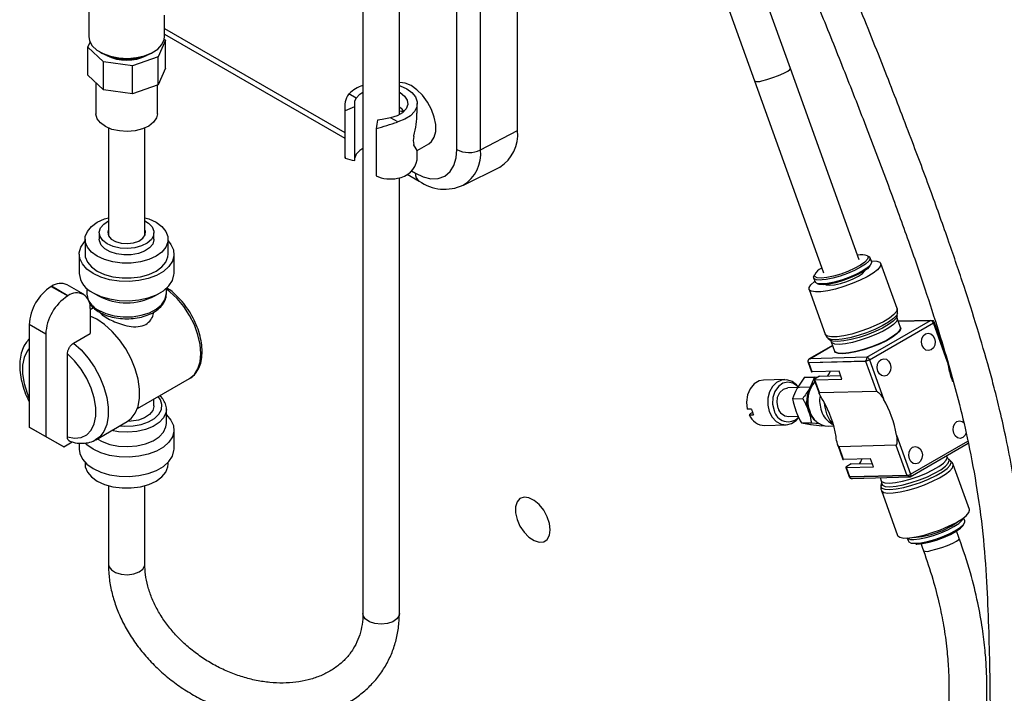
# Model space of a CAD drawing. Header units: inches. Extents: x 0.6 to 33.8, y 0 to 21.7.
# Tile 116 of 169: x 28.1 to 29.8, y 10.2 to 11.3. Entities that reach past the tile are written whole.
import ezdxf

# ---------------------------------------------------------------- set-up
doc = ezdxf.new("R2010")
doc.units = ezdxf.units.IN
doc.header["$MEASUREMENT"] = 0

msp = doc.modelspace()

# ---------------------------------------------------------------- linework, layer by layer
at = {"color": 7, "linetype": 'Continuous'}
for p, q in [((28.6957, 12.003), (28.6957, 10.3065)), ((28.9608, 11.1355), (28.9608, 11.9311)), ((28.8567, 11.1031), (28.8567, 11.8988)), ((28.8974, 11.1025), (28.8974, 11.8981)), ((28.7582, 11.1628), (28.7582, 11.8182)), ((29.4287, 11.242), (29.3522, 11.4548)), ((29.2908, 11.4336), (29.3672, 11.2208)), ((28.2256, 11.371), (28.2256, 11.297)), ((28.3555, 11.297), (28.3555, 11.3334)), ((28.3555, 11.3109), (28.6649, 11.1323)), ((28.3555, 11.3009), (28.6649, 11.1223)), ((28.2242, 11.279), (28.2278, 11.2874)), ((28.2509, 11.2537), (28.2242, 11.279)), ((28.2242, 11.2308), (28.2242, 11.279)), ((28.3569, 11.2909), (28.3447, 11.2621)), ((28.3551, 11.2926), (28.3569, 11.2909)), ((28.3569, 11.2427), (28.3569, 11.2909)), ((28.2446, 11.2705), (28.2481, 11.2685)), ((28.3447, 11.2621), (28.3008, 11.2467)), ((28.333, 11.2685), (28.3365, 11.2705)), ((28.3447, 11.2138), (28.3447, 11.2621)), ((28.3008, 11.2467), (28.2509, 11.2537)), ((28.2509, 11.2055), (28.2509, 11.2537)), ((28.3008, 11.1984), (28.3008, 11.2467)), ((28.2509, 11.2055), (28.2242, 11.2308)), ((28.3569, 11.2427), (28.3447, 11.2138)), ((29.5467, 10.9135), (29.4287, 11.242)), ((28.2379, 11.2178), (28.2379, 11.1644)), ((28.3447, 11.2138), (28.3008, 11.1984)), ((28.3432, 11.1644), (28.3432, 11.2133)), ((28.3008, 11.1984), (28.2509, 11.2055)), ((28.6841, 11.1914), (28.6718, 11.1985)), ((28.7889, 11.1657), (28.7889, 11.1821)), ((28.6649, 11.1769), (28.6649, 11.0908)), ((28.6655, 11.0884), (28.6655, 11.1694)), ((28.6816, 11.0844), (28.6816, 11.176)), ((28.7553, 11.1503), (28.743, 11.1573)), ((28.2593, 11.1399), (28.2593, 10.9551)), ((28.3218, 10.9551), (28.3218, 11.1399)), ((28.7183, 11.1389), (28.7183, 11.0579)), ((28.8974, 11.1025), (28.9608, 11.1355)), ((28.7829, 11.1253), (28.7829, 11.1265)), ((28.7829, 11.1104), (28.7829, 11.1116)), ((28.7829, 11.1106), (28.7832, 11.1108)), ((28.7886, 11.1013), (28.8086, 11.1129)), ((28.6841, 11.0949), (28.6816, 11.0889)), ((28.6953, 11.1047), (28.6957, 11.1045)), ((28.7889, 11.0856), (28.7889, 11.1017)), ((28.7715, 11.0607), (28.7922, 11.0488)), ((28.7791, 11.0663), (28.7861, 11.0623)), ((28.8681, 11.0419), (28.9305, 11.0728)), ((28.7582, 10.3065), (28.7582, 11.0547)), ((28.2437, 10.9603), (28.2437, 10.949)), ((28.3374, 10.949), (28.3374, 10.9603)), ((28.2193, 10.949), (28.2193, 10.9235)), ((28.3618, 10.9235), (28.3618, 10.949)), ((28.2093, 10.9235), (28.2093, 10.8903)), ((28.3718, 10.8903), (28.3718, 10.9235)), ((29.5678, 10.9107), (29.5654, 10.9174)), ((29.5658, 10.9042), (29.5673, 10.9072)), ((29.6117, 10.8302), (29.5839, 10.9074)), ((29.4686, 10.8827), (29.471, 10.876)), ((29.4736, 10.8735), (29.4768, 10.8722)), ((29.4835, 10.8792), (29.4806, 10.8791)), ((28.1614, 10.8682), (28.1616, 10.8683)), ((28.1614, 10.8682), (28.1897, 10.8518)), ((28.1899, 10.8519), (28.1616, 10.8683)), ((28.2167, 10.8546), (28.1884, 10.8709)), ((28.2224, 10.8648), (28.2224, 10.8551)), ((28.2331, 10.8572), (28.2424, 10.8518)), ((28.3387, 10.8518), (28.348, 10.8572)), ((28.3587, 10.8551), (28.3587, 10.8648)), ((29.4607, 10.8631), (29.4885, 10.7859)), ((28.1899, 10.8519), (28.1897, 10.8518)), ((28.2338, 10.8316), (28.2278, 10.8281)), ((28.2278, 10.83), (28.2278, 10.7872)), ((28.2393, 10.8118), (28.2278, 10.8173)), ((29.5596, 10.7467), (29.6691, 10.8099)), ((29.6116, 10.8176), (29.6123, 10.8221)), ((29.6176, 10.7977), (29.6119, 10.8136)), ((29.6697, 10.8099), (29.6138, 10.8084)), ((29.6138, 10.8084), (29.6691, 10.8099)), ((29.695, 10.7527), (29.6754, 10.8071)), ((28.1518, 10.7862), (28.1235, 10.8025)), ((28.1235, 10.8025), (28.1235, 10.6268)), ((29.5642, 10.7422), (29.6739, 10.8055)), ((29.6981, 10.7381), (29.6739, 10.8055)), ((28.1518, 10.7862), (28.1518, 10.6105)), ((28.1995, 10.7709), (28.2278, 10.7872)), ((29.4931, 10.7793), (29.4966, 10.7762)), ((29.4989, 10.773), (29.5046, 10.7571)), ((29.5011, 10.7668), (29.4612, 10.7437)), ((29.4622, 10.744), (29.5012, 10.7665)), ((28.1889, 10.61), (28.1889, 10.7522)), ((29.4601, 10.7378), (29.5575, 10.7405)), ((29.4602, 10.7374), (29.5576, 10.7401)), ((29.4612, 10.7437), (29.4615, 10.7439)), ((29.5596, 10.7467), (29.4622, 10.744)), ((29.5576, 10.7401), (29.5762, 10.6884)), ((29.5642, 10.7422), (29.5883, 10.6749)), ((29.459, 10.7378), (29.4648, 10.7217)), ((29.4659, 10.7214), (29.4602, 10.7374)), ((29.5122, 10.7226), (29.4659, 10.7214)), ((29.5171, 10.709), (29.5122, 10.7226)), ((28.3091, 10.6586), (28.3984, 10.7101)), ((29.419, 10.7081), (29.3826, 10.7072)), ((29.453, 10.7121), (29.4406, 10.6936)), ((29.453, 10.7121), (29.4702, 10.7125)), ((29.4702, 10.7125), (29.4622, 10.6942)), ((29.4697, 10.708), (29.4786, 10.6834)), ((29.4753, 10.712), (29.4702, 10.7125)), ((29.4709, 10.7077), (29.5171, 10.709)), ((29.4787, 10.6858), (29.4709, 10.7077)), ((29.4789, 10.714), (29.4713, 10.7096)), ((29.4789, 10.714), (29.5149, 10.715)), ((29.4651, 10.6951), (29.4243, 10.694)), ((29.4427, 10.6948), (29.441, 10.6969)), ((29.4674, 10.7005), (29.4651, 10.6972)), ((29.4787, 10.6858), (29.5762, 10.6884)), ((28.3374, 10.6632), (28.3374, 10.6749)), ((29.4326, 10.6753), (29.4498, 10.6757)), ((28.3587, 10.6326), (28.3587, 10.6571)), ((29.362, 10.6577), (29.3546, 10.6575)), ((29.3582, 10.6476), (29.3656, 10.6478)), ((29.3638, 10.6519), (29.36, 10.6497)), ((29.4256, 10.6448), (29.4419, 10.6453)), ((29.4666, 10.6438), (29.469, 10.6407)), ((28.1235, 10.6268), (28.1518, 10.6105)), ((28.1544, 10.609), (28.1235, 10.6268)), ((28.2375, 10.605), (28.2915, 10.6361)), ((28.3718, 10.5887), (28.3718, 10.6219)), ((29.3847, 10.6294), (29.4211, 10.6304)), ((29.4476, 10.6338), (29.4647, 10.6342)), ((29.4476, 10.6338), (29.463, 10.6314)), ((29.4647, 10.6342), (29.4791, 10.6326)), ((29.4829, 10.6291), (29.4861, 10.6292)), ((29.4934, 10.6284), (29.5029, 10.6286)), ((28.1518, 10.6105), (28.1827, 10.5926)), ((28.1827, 10.5926), (28.1544, 10.609)), ((29.6105, 10.6131), (29.6347, 10.5458)), ((28.1827, 10.5926), (28.1974, 10.6012)), ((28.2093, 10.5993), (28.2093, 10.5887)), ((29.51, 10.5959), (29.5189, 10.5711)), ((29.6096, 10.5954), (29.5122, 10.5927)), ((29.52, 10.5708), (29.5122, 10.5927)), ((29.6096, 10.5954), (29.6282, 10.5437)), ((29.6341, 10.5415), (29.7338, 10.599)), ((29.6347, 10.5458), (29.7331, 10.6026)), ((29.5663, 10.572), (29.52, 10.5708)), ((29.5712, 10.5584), (29.5663, 10.572)), ((29.6975, 10.5753), (29.6967, 10.5776)), ((29.7032, 10.569), (29.6998, 10.572)), ((28.2193, 10.5662), (28.2193, 10.5632)), ((28.3618, 10.5632), (28.3618, 10.5662)), ((29.5238, 10.5574), (29.5296, 10.5414)), ((29.525, 10.5571), (29.5712, 10.5584)), ((29.5307, 10.5411), (29.525, 10.5571)), ((29.533, 10.5634), (29.5254, 10.559)), ((29.533, 10.5634), (29.569, 10.5644)), ((29.7356, 10.4851), (29.7079, 10.5623)), ((29.6282, 10.5437), (29.5307, 10.5411)), ((29.6283, 10.5433), (29.5309, 10.5407)), ((29.5354, 10.5386), (29.6337, 10.5413)), ((29.5826, 10.5399), (29.5845, 10.5347)), ((28.2593, 10.5263), (28.2593, 10.3913)), ((28.3218, 10.3913), (28.3218, 10.5263)), ((29.5848, 10.5307), (29.5841, 10.5262)), ((29.5847, 10.5181), (29.6124, 10.4409)), ((29.7278, 10.4656), (29.7258, 10.4711)), ((29.629, 10.4363), (29.631, 10.4308)), ((29.7184, 10.4356), (29.7132, 10.4501)), ((29.6417, 10.4272), (29.643, 10.4272)), ((29.6438, 10.4258), (29.6449, 10.4257)), ((29.652, 10.4284), (29.657, 10.4144))]:
    msp.add_line(p, q, dxfattribs=at)
at = {"color": 7, "linetype": 'Continuous', "flags": 128}
for points in [[(28.2256, 11.297), (28.2269, 11.2894), (28.2317, 11.2812), (28.2396, 11.2737), (28.2503, 11.2676), (28.2631, 11.263), (28.2774, 11.2603), (28.2924, 11.2595), (28.3074, 11.2608), (28.3214, 11.264), (28.3337, 11.269), (28.3438, 11.2755), (28.3509, 11.2832), (28.3548, 11.2916), (28.3555, 11.297)], [(29.3796, 11.2211), (29.3886, 11.2233), (29.3986, 11.2264), (29.4085, 11.2301), (29.4174, 11.2339), (29.4241, 11.2374), (29.4279, 11.2403), (29.4287, 11.242)], [(28.8086, 11.1129), (28.8133, 11.1166), (28.8181, 11.1242), (28.8206, 11.1342), (28.8206, 11.146), (28.8181, 11.1588), (28.8133, 11.172), (28.8065, 11.1846), (28.798, 11.1961), (28.7884, 11.2056), (28.7783, 11.2127), (28.7682, 11.2168), (28.7588, 11.2179), (28.7582, 11.2178)], [(28.7582, 11.213), (28.7593, 11.2126), (28.7708, 11.2074)], [(29.3672, 11.2208), (29.482, 10.9014), (29.4856, 10.8914)], [(28.6841, 11.1914), (28.6903, 11.1979), (28.6957, 11.2014)], [(28.7582, 11.2014), (28.7593, 11.2008), (28.7671, 11.1948), (28.7716, 11.1877), (28.7726, 11.1802), (28.7698, 11.1729), (28.7636, 11.1663), (28.7544, 11.161), (28.743, 11.1573)], [(28.7708, 11.2074), (28.7798, 11.2008), (28.7859, 11.1932), (28.7887, 11.1849), (28.7882, 11.1766), (28.7843, 11.1685), (28.7772, 11.1611), (28.7673, 11.1549), (28.7553, 11.1503)], [(28.6816, 11.176), (28.6818, 11.1862), (28.6841, 11.1914)], [(28.3432, 11.1644), (28.3417, 11.1572), (28.3367, 11.1498), (28.3286, 11.1434), (28.3179, 11.1384), (28.3053, 11.1352), (28.2917, 11.134), (28.2781, 11.1349), (28.2653, 11.1377), (28.2542, 11.1424), (28.2456, 11.1486), (28.24, 11.1559), (28.2379, 11.1637), (28.2379, 11.1644)], [(28.7652, 11.1674), (28.7614, 11.1687), (28.7582, 11.1681)], [(28.743, 11.1573), (28.7289, 11.1546), (28.7206, 11.1535)], [(28.7888, 11.1017), (28.7889, 11.1016), (28.7851, 11.1069), (28.7832, 11.1108)], [(28.6953, 11.1047), (28.6903, 11.1015), (28.6841, 11.0949)], [(28.7861, 11.0623), (28.7989, 11.0562), (28.8121, 11.053), (28.8247, 11.0533), (28.836, 11.0574), (28.8452, 11.0651), (28.8518, 11.0759), (28.8556, 11.0889), (28.8567, 11.1031)], [(28.6653, 11.0907), (28.665, 11.0896), (28.6655, 11.0884)], [(28.2402, 10.9199), (28.2302, 10.9271), (28.2233, 10.9354), (28.2197, 10.9444), (28.2197, 10.9536), (28.2233, 10.9626), (28.2302, 10.9709), (28.2402, 10.9781), (28.2526, 10.9839), (28.2593, 10.986)], [(28.3218, 10.986), (28.3285, 10.9839), (28.3409, 10.9781), (28.3509, 10.9709), (28.3578, 10.9626), (28.3613, 10.9536), (28.3613, 10.9444), (28.3578, 10.9354), (28.3509, 10.9271), (28.3409, 10.9199), (28.3285, 10.9142), (28.3141, 10.9102), (28.2985, 10.9082), (28.2826, 10.9082), (28.267, 10.9102), (28.2526, 10.9142), (28.2402, 10.9199), (28.2402, 10.9199)], [(28.2574, 10.9411), (28.2497, 10.947), (28.245, 10.9539), (28.2437, 10.9612), (28.2459, 10.9684), (28.2513, 10.9751), (28.2593, 10.9804)], [(28.3218, 10.9804), (28.3279, 10.9766), (28.3342, 10.9702), (28.3372, 10.963), (28.3367, 10.9557), (28.3329, 10.9486), (28.3259, 10.9425), (28.3163, 10.9376), (28.3047, 10.9345), (28.2921, 10.9332), (28.2794, 10.934), (28.2676, 10.9367), (28.2574, 10.9411), (28.2574, 10.9411)], [(28.2593, 10.9654), (28.2581, 10.961), (28.2594, 10.9549), (28.2641, 10.9494), (28.2717, 10.945), (28.2813, 10.9423), (28.2919, 10.9415), (28.3024, 10.9428), (28.3115, 10.9459), (28.3185, 10.9507), (28.3224, 10.9564), (28.3228, 10.9626), (28.3218, 10.9654)], [(28.2331, 10.8903), (28.2224, 10.898), (28.2147, 10.9067), (28.2103, 10.9162), (28.2094, 10.926), (28.2121, 10.9357), (28.2182, 10.9448), (28.2193, 10.9461)], [(28.3618, 10.9461), (28.3664, 10.9403), (28.3708, 10.9309), (28.3717, 10.9211), (28.369, 10.9114), (28.3629, 10.9022), (28.3537, 10.894), (28.3417, 10.8871), (28.3274, 10.8817), (28.3116, 10.8782), (28.2948, 10.8767), (28.2778, 10.8772), (28.2614, 10.8797), (28.2463, 10.8842), (28.2331, 10.8903)], [(28.3374, 10.949), (28.3374, 10.9481), (28.3352, 10.9408), (28.3297, 10.9342), (28.3214, 10.9286), (28.3107, 10.9246), (28.2985, 10.9224), (28.2858, 10.9221), (28.2733, 10.9239), (28.2622, 10.9275), (28.2532, 10.9327), (28.2469, 10.9391), (28.2439, 10.9463), (28.2437, 10.949)], [(28.2193, 10.9235), (28.2197, 10.9189), (28.2233, 10.9099), (28.2302, 10.9016), (28.2402, 10.8944), (28.2526, 10.8887), (28.267, 10.8847), (28.2826, 10.8826), (28.2985, 10.8826), (28.3141, 10.8847), (28.3285, 10.8887), (28.3409, 10.8944), (28.3509, 10.9016), (28.3578, 10.9099), (28.3613, 10.9189), (28.3618, 10.9235)], [(29.5674, 10.9119), (29.5686, 10.912), (29.5768, 10.9115), (29.5821, 10.9096), (29.5841, 10.9064), (29.5829, 10.9021), (29.5783, 10.8968), (29.5708, 10.891), (29.5606, 10.8848), (29.5483, 10.8786), (29.5347, 10.8729), (29.5204, 10.8677), (29.5062, 10.8635), (29.4929, 10.8605), (29.4811, 10.8588), (29.4716, 10.8586), (29.4648, 10.8598), (29.4611, 10.8623), (29.4607, 10.8661), (29.4637, 10.8709), (29.4698, 10.8765), (29.4706, 10.8771)], [(29.5623, 10.9182), (29.5611, 10.9146), (29.5566, 10.9099), (29.5491, 10.9046), (29.5391, 10.8992), (29.5275, 10.894), (29.515, 10.8894), (29.5026, 10.8858), (29.4912, 10.8834), (29.4816, 10.8825)], [(29.5678, 10.9107), (29.5679, 10.9088), (29.5655, 10.9046), (29.56, 10.8996), (29.5516, 10.8942), (29.5411, 10.8888), (29.5291, 10.8836), (29.5165, 10.8791), (29.504, 10.8756), (29.4926, 10.8733), (29.4831, 10.8723)], [(29.561, 10.9204), (29.5646, 10.9187), (29.5655, 10.9155), (29.5631, 10.9113), (29.5575, 10.9063), (29.5492, 10.9009), (29.5387, 10.8955), (29.5267, 10.8903), (29.5141, 10.8858), (29.5016, 10.8823), (29.4902, 10.88), (29.4835, 10.8792)], [(29.5611, 10.9204), (29.5623, 10.9184), (29.5623, 10.9182)], [(28.2331, 10.8572), (28.2463, 10.851), (28.2614, 10.8466), (28.2778, 10.844), (28.2948, 10.8435), (28.3116, 10.845), (28.3274, 10.8486), (28.3417, 10.8539), (28.3537, 10.8608), (28.3629, 10.869), (28.369, 10.8782), (28.3717, 10.8879), (28.3718, 10.8903)], [(29.5658, 10.9042), (29.5652, 10.9032), (29.5607, 10.8985), (29.5532, 10.8932), (29.5432, 10.8878), (29.5315, 10.8826), (29.5191, 10.878), (29.5067, 10.8744), (29.4953, 10.872), (29.4857, 10.8711)], [(29.4887, 10.8712), (29.4902, 10.8706), (29.4961, 10.8701), (29.5045, 10.871), (29.5148, 10.8733), (29.5257, 10.8768), (29.5364, 10.8812), (29.5456, 10.8859), (29.5526, 10.8905), (29.5566, 10.8947), (29.5572, 10.8958)], [(29.4806, 10.8791), (29.4735, 10.8796), (29.4694, 10.8814), (29.4685, 10.8846), (29.4701, 10.8878)], [(29.4816, 10.8825), (29.4746, 10.883), (29.4707, 10.8849), (29.4701, 10.8877)], [(29.4831, 10.8723), (29.476, 10.8728), (29.4718, 10.8747), (29.471, 10.876)], [(28.3984, 10.7101), (28.3984, 10.7101), (28.4067, 10.717), (28.4128, 10.7267), (28.4165, 10.7389), (28.4178, 10.7531), (28.4165, 10.7687), (28.4128, 10.7853), (28.4067, 10.802), (28.3984, 10.8184), (28.3884, 10.8337), (28.3769, 10.8474), (28.3645, 10.8589), (28.3587, 10.8633)], [(29.4857, 10.8711), (29.4787, 10.8716), (29.4768, 10.8722)], [(28.2224, 10.8551), (28.2227, 10.8517), (28.2238, 10.8474)], [(28.2424, 10.8273), (28.2548, 10.8217), (28.2691, 10.8178), (28.2846, 10.816), (28.3004, 10.8162), (28.3157, 10.8186), (28.3296, 10.8229), (28.3414, 10.829), (28.3505, 10.8365), (28.3563, 10.845), (28.3586, 10.854), (28.3587, 10.8551)], [(29.6117, 10.8302), (29.6119, 10.8293), (29.6106, 10.8249), (29.606, 10.8197), (29.5985, 10.8138), (29.5883, 10.8076), (29.5761, 10.8015), (29.5624, 10.7957), (29.5481, 10.7906), (29.5339, 10.7864), (29.5206, 10.7833), (29.5089, 10.7817), (29.4993, 10.7814), (29.4925, 10.7826), (29.4889, 10.7851), (29.4885, 10.7859)], [(28.2915, 10.6361), (28.2982, 10.6412), (28.3053, 10.6504), (28.3103, 10.6622), (28.3128, 10.6762), (28.3128, 10.692), (28.3103, 10.7089), (28.3053, 10.7264), (28.2982, 10.7439), (28.289, 10.7608), (28.2781, 10.7766), (28.2659, 10.7906), (28.2528, 10.8025), (28.2393, 10.8118)], [(29.6122, 10.8218), (29.6106, 10.8183), (29.6054, 10.8129), (29.5972, 10.8068), (29.5863, 10.8005), (29.5734, 10.7944), (29.5593, 10.7887), (29.5448, 10.7838), (29.5306, 10.78), (29.5178, 10.7776), (29.5069, 10.7765), (29.4986, 10.777), (29.4935, 10.779), (29.4934, 10.779)], [(29.6116, 10.8176), (29.61, 10.8139), (29.605, 10.8086), (29.597, 10.8028), (29.5865, 10.7967), (29.5741, 10.7908), (29.5604, 10.7853), (29.5464, 10.7806), (29.5328, 10.7769), (29.5203, 10.7745), (29.5098, 10.7736), (29.5018, 10.774), (29.4969, 10.776), (29.4966, 10.7762)], [(29.6119, 10.8135), (29.6121, 10.8123), (29.6105, 10.808), (29.6056, 10.8029), (29.5978, 10.7972), (29.5876, 10.7913), (29.5755, 10.7855), (29.5622, 10.7802), (29.5485, 10.7756), (29.5353, 10.772), (29.5232, 10.7697), (29.5129, 10.7687), (29.5052, 10.7692), (29.5003, 10.7711), (29.4989, 10.7729)], [(29.6176, 10.7977), (29.6178, 10.7965), (29.6161, 10.7922), (29.6113, 10.7871), (29.6035, 10.7814), (29.5933, 10.7755), (29.5812, 10.7697), (29.5679, 10.7644), (29.5542, 10.7598), (29.541, 10.7562), (29.5288, 10.7539), (29.5186, 10.7529), (29.5108, 10.7534), (29.506, 10.7553), (29.5046, 10.7571)], [(29.6178, 10.7971), (29.618, 10.7958), (29.6164, 10.7916), (29.6115, 10.7865), (29.6037, 10.7808), (29.5935, 10.7749), (29.5814, 10.7691), (29.5681, 10.7637), (29.5545, 10.7591), (29.5412, 10.7556), (29.5291, 10.7533), (29.5188, 10.7523), (29.5111, 10.7528), (29.5062, 10.7546), (29.5048, 10.7565)], [(29.6702, 10.7592), (29.6657, 10.7579), (29.6612, 10.7589), (29.6573, 10.762), (29.6546, 10.7668), (29.6536, 10.7725), (29.6543, 10.7782), (29.6566, 10.7832), (29.6603, 10.7866), (29.6648, 10.7879), (29.6693, 10.7869), (29.6732, 10.7838), (29.6759, 10.779), (29.6769, 10.7733), (29.6762, 10.7675), (29.6739, 10.7626), (29.6702, 10.7592)], [(28.1235, 10.7616), (28.1198, 10.7571), (28.1146, 10.7463), (28.1119, 10.7331), (28.1119, 10.718), (28.1146, 10.7017), (28.1198, 10.6849), (28.1235, 10.6762)], [(28.1995, 10.7709), (28.2125, 10.759), (28.2246, 10.745), (28.2353, 10.7293), (28.2444, 10.7124), (28.2515, 10.695), (28.2564, 10.6776), (28.2589, 10.6608), (28.2589, 10.6452), (28.2564, 10.6312), (28.2515, 10.6194), (28.2444, 10.6102), (28.2374, 10.6049)], [(28.1889, 10.61), (28.2013, 10.6077), (28.2125, 10.609), (28.2221, 10.6136), (28.2297, 10.6215), (28.2349, 10.6322), (28.2376, 10.6455), (28.2376, 10.6605), (28.2349, 10.6768), (28.2297, 10.6937), (28.2221, 10.7103), (28.2125, 10.7261), (28.2013, 10.7402), (28.1889, 10.7522)], [(29.5942, 10.7153), (29.5897, 10.714), (29.5852, 10.715), (29.5813, 10.7181), (29.5786, 10.7229), (29.5776, 10.7286), (29.5783, 10.7344), (29.5806, 10.7393), (29.5843, 10.7427), (29.5887, 10.744), (29.5933, 10.743), (29.5972, 10.7399), (29.5998, 10.7351), (29.6009, 10.7294), (29.6002, 10.7237), (29.5978, 10.7187), (29.5942, 10.7153)], [(29.493, 10.7144), (29.4955, 10.7179), (29.497, 10.7222)], [(29.3826, 10.7072), (29.3754, 10.7058), (29.3667, 10.7008), (29.3597, 10.6925), (29.3551, 10.6818), (29.3533, 10.6697), (29.3546, 10.6575)], [(29.441, 10.6969), (29.4392, 10.699), (29.4315, 10.7051), (29.4227, 10.708), (29.4137, 10.7074), (29.4052, 10.7035), (29.3981, 10.6965), (29.3929, 10.6871), (29.3901, 10.6762), (29.39, 10.6646), (29.3925, 10.6534)], [(29.4713, 10.7096), (29.4706, 10.7092), (29.4702, 10.7089), (29.4698, 10.7085), (29.4697, 10.7082), (29.4697, 10.708), (29.4699, 10.7078), (29.4703, 10.7077), (29.4709, 10.7077)], [(29.4429, 10.6945), (29.4409, 10.6967), (29.4331, 10.702), (29.4244, 10.7037), (29.4157, 10.7018), (29.4081, 10.6964), (29.4022, 10.688), (29.3989, 10.6776), (29.3983, 10.6663), (29.4007, 10.6554)], [(29.4075, 10.6594), (29.4058, 10.6687), (29.4069, 10.6782), (29.4108, 10.6863), (29.4169, 10.6919), (29.4241, 10.694), (29.4243, 10.694)], [(28.2789, 10.6289), (28.2869, 10.6283), (28.3015, 10.6288), (28.3154, 10.6313), (28.3279, 10.6357), (28.3383, 10.6417), (28.3458, 10.6489), (28.3502, 10.6569), (28.3511, 10.6654), (28.3484, 10.6737), (28.3446, 10.6791)], [(28.3587, 10.6569), (28.358, 10.6514), (28.3539, 10.6426), (28.3463, 10.6346), (28.3358, 10.6277), (28.3229, 10.6225), (28.3082, 10.6191), (28.2925, 10.6178), (28.2768, 10.6186), (28.2648, 10.6207)], [(28.3374, 10.6632), (28.3374, 10.6623), (28.3352, 10.6551), (28.3297, 10.6484), (28.3214, 10.6428), (28.3107, 10.6388), (28.2985, 10.6366), (28.2916, 10.6362)], [(29.4865, 10.669), (29.4871, 10.663), (29.4904, 10.6497)], [(28.3587, 10.6475), (28.3587, 10.6475), (28.3664, 10.6387), (28.3708, 10.6292), (28.3717, 10.6195), (28.369, 10.6098), (28.3629, 10.6006), (28.3537, 10.5924), (28.3417, 10.5855), (28.3274, 10.5801), (28.3116, 10.5766), (28.2948, 10.5751), (28.2778, 10.5756), (28.2614, 10.5781), (28.2463, 10.5826), (28.2331, 10.5887), (28.2224, 10.5964), (28.2195, 10.5991)], [(29.3925, 10.6534), (29.3975, 10.6437), (29.4045, 10.6362), (29.4128, 10.6316), (29.4218, 10.6305), (29.4307, 10.6327), (29.4386, 10.6382), (29.4425, 10.6428)], [(29.4904, 10.6497), (29.4961, 10.6379), (29.5027, 10.6295)], [(29.7243, 10.6086), (29.7198, 10.6073), (29.7153, 10.6083), (29.7114, 10.6114), (29.7088, 10.6162), (29.7077, 10.6219), (29.7084, 10.6276), (29.7108, 10.6326), (29.7144, 10.636), (29.7189, 10.6373), (29.7234, 10.6363), (29.7259, 10.6346)], [(28.2399, 10.6063), (28.2483, 10.6018), (28.2618, 10.597), (28.2768, 10.5941), (28.2925, 10.5933), (28.3082, 10.5946), (28.3229, 10.598), (28.3358, 10.6032), (28.3463, 10.6101), (28.3539, 10.6181), (28.358, 10.6269), (28.3587, 10.6326)], [(29.7302, 10.6164), (29.728, 10.612), (29.7243, 10.6086)], [(28.2093, 10.5887), (28.2103, 10.5814), (28.2147, 10.5719), (28.2224, 10.5632), (28.2331, 10.5556), (28.2463, 10.5494), (28.2614, 10.5449), (28.2778, 10.5424), (28.2948, 10.5419), (28.3116, 10.5434), (28.3274, 10.5469), (28.3417, 10.5523), (28.3537, 10.5592), (28.3629, 10.5674), (28.369, 10.5766), (28.3717, 10.5863), (28.3718, 10.5887)], [(29.6483, 10.5647), (29.6438, 10.5634), (29.6393, 10.5644), (29.6354, 10.5675), (29.6327, 10.5723), (29.6317, 10.578), (29.6324, 10.5838), (29.6347, 10.5887), (29.6384, 10.5921), (29.6429, 10.5934), (29.6474, 10.5924), (29.6513, 10.5893), (29.6539, 10.5845), (29.655, 10.5788), (29.6543, 10.5731), (29.6519, 10.5681), (29.6483, 10.5647)], [(29.5471, 10.5638), (29.5496, 10.5673), (29.5511, 10.5716)], [(29.5845, 10.5347), (29.5859, 10.5328), (29.5908, 10.531), (29.5985, 10.5305), (29.6088, 10.5315), (29.6209, 10.5338), (29.6341, 10.5373), (29.6478, 10.5419), (29.6611, 10.5473), (29.6732, 10.5531), (29.6834, 10.559), (29.6912, 10.5647), (29.6961, 10.5698), (29.6977, 10.574), (29.6975, 10.5753)], [(29.5848, 10.5307), (29.5847, 10.53), (29.5864, 10.5268), (29.5914, 10.5248), (29.5994, 10.5244), (29.6099, 10.5253), (29.6223, 10.5277), (29.6359, 10.5314), (29.65, 10.5361), (29.6636, 10.5416), (29.676, 10.5475), (29.6865, 10.5536), (29.6945, 10.5594), (29.6995, 10.5647), (29.7012, 10.5691), (29.6998, 10.572)], [(28.2193, 10.5632), (28.2197, 10.5586), (28.2233, 10.5496), (28.2302, 10.5413), (28.2402, 10.5341), (28.2526, 10.5284), (28.267, 10.5244), (28.2826, 10.5223), (28.2985, 10.5223), (28.3141, 10.5244), (28.3285, 10.5284), (28.3409, 10.5341), (28.3509, 10.5413), (28.3578, 10.5496), (28.3613, 10.5586), (28.3618, 10.5632)], [(29.5254, 10.559), (29.5247, 10.5586), (29.5243, 10.5583), (29.524, 10.5579), (29.5238, 10.5576), (29.5238, 10.5574), (29.5241, 10.5572), (29.5244, 10.5571), (29.525, 10.5571)], [(29.5841, 10.5262), (29.584, 10.5254), (29.5858, 10.5221), (29.5909, 10.5201), (29.5992, 10.5196), (29.6101, 10.5206), (29.623, 10.5231), (29.6371, 10.5269), (29.6516, 10.5318), (29.6657, 10.5374), (29.6786, 10.5436), (29.6895, 10.5499), (29.6977, 10.5559), (29.7029, 10.5614), (29.7047, 10.5659), (29.7032, 10.569)], [(29.5847, 10.518), (29.5851, 10.5172), (29.5888, 10.5147), (29.5956, 10.5135), (29.6051, 10.5138), (29.6168, 10.5155), (29.6302, 10.5185), (29.6444, 10.5227), (29.6587, 10.5278), (29.6723, 10.5336), (29.6846, 10.5397), (29.6947, 10.5459), (29.7023, 10.5518), (29.7068, 10.557), (29.7081, 10.5614), (29.7079, 10.5623)], [(29.6347, 10.5458), (29.635, 10.545), (29.6351, 10.5442), (29.6351, 10.5435), (29.635, 10.5428), (29.6348, 10.5423), (29.6345, 10.5418), (29.6341, 10.5415), (29.6341, 10.5415)], [(29.017, 10.4504), (29.0156, 10.4614), (29.0118, 10.4729), (29.0057, 10.484), (28.998, 10.4936), (28.9893, 10.5009), (28.9803, 10.5053), (28.972, 10.5063), (28.965, 10.504), (28.96, 10.4983), (28.9574, 10.49), (28.9574, 10.4797), (28.96, 10.4683), (28.965, 10.4569), (28.972, 10.4464), (28.9803, 10.4379), (28.9893, 10.4319), (28.998, 10.4292), (29.0057, 10.4299), (29.0118, 10.434), (29.0156, 10.441), (29.017, 10.4504)], [(29.6124, 10.4409), (29.6128, 10.4401), (29.6165, 10.4375), (29.6233, 10.4363), (29.6328, 10.4366), (29.6446, 10.4383), (29.6579, 10.4413), (29.6721, 10.4455), (29.6864, 10.4506), (29.7, 10.4564), (29.7123, 10.4626), (29.7225, 10.4688), (29.73, 10.4746), (29.7346, 10.4799), (29.7358, 10.4842), (29.7356, 10.4851)], [(29.6406, 10.4339), (29.6502, 10.4349), (29.6616, 10.4372), (29.674, 10.4407), (29.6867, 10.4452), (29.6987, 10.4503), (29.7092, 10.4558), (29.7175, 10.4612), (29.723, 10.4662), (29.7254, 10.4704), (29.7255, 10.4709)], [(29.643, 10.4272), (29.6526, 10.4282), (29.664, 10.4305), (29.6764, 10.434), (29.6891, 10.4385), (29.7011, 10.4436), (29.7116, 10.4491), (29.7199, 10.4545), (29.7254, 10.4595), (29.7279, 10.4637), (29.7278, 10.4656)], [(29.6457, 10.4259), (29.6552, 10.4269), (29.6666, 10.4292), (29.679, 10.4329), (29.6915, 10.4374), (29.7031, 10.4426), (29.7131, 10.448), (29.7206, 10.4533), (29.7251, 10.458), (29.7263, 10.4605)], [(29.6693, 10.4147), (29.6783, 10.4169), (29.6883, 10.42), (29.6983, 10.4236), (29.7071, 10.4274), (29.7138, 10.431), (29.7177, 10.4338), (29.7184, 10.4356)], [(29.631, 10.4308), (29.6318, 10.4296), (29.6359, 10.4277), (29.6417, 10.4272)], [(28.2593, 10.3913), (28.2601, 10.3872), (28.2643, 10.3815), (28.2717, 10.3769), (28.2814, 10.374), (28.2921, 10.3732), (28.3027, 10.3746)], [(28.3027, 10.3746), (28.3118, 10.378), (28.3184, 10.383), (28.3216, 10.389), (28.3218, 10.3913)], [(28.6998, 10.2975), (28.6961, 10.3034), (28.6957, 10.3065)], [(28.7582, 10.3065), (28.7577, 10.3033), (28.754, 10.2974), (28.747, 10.2926), (28.7376, 10.2895), (28.7269, 10.2884), (28.7162, 10.2895), (28.7068, 10.2927), (28.6998, 10.2975)]]:
    msp.add_lwpolyline(points, dxfattribs=at)
at = {"color": 7, "linetype": 'Continuous'}
for centre, radius, start, end in [((28.2905, 11.3495), 0.0914, 242.3307, 297.6693), ((28.2905, 11.3311), 0.0748, 242.9208, 297.0792), ((28.7128, 11.1581), 0.0575, 107.2679, 135.4074), ((29.3731, 11.2342), 0.0146, 246.2354, 296.1101), ((28.6979, 11.1776), 0.0334, 141.4313, 194.2423), ((28.7521, 11.1614), 0.0154, 25.7291, 62.2439), ((28.6325, 11.1666), 0.1558, 345.1987, 359.6543), ((28.4552, 12.0629), 0.9607, 285.8939, 288.1995), ((28.7575, 11.1474), 0.0329, 320.3977, 321.204), ((28.895, 11.1286), 0.0662, 302.5127, 5.9255), ((28.8128, 11.1184), 0.0307, 167.1526, 192.8474), ((28.7575, 11.1314), 0.0329, 320.3977, 321.204), ((28.8777, 11.1437), 0.0457, 242.7384, 295.5295), ((28.8339, 11.0959), 0.0639, 302.1256, 5.9571), ((28.7497, 11.0934), 0.04, 278.0186, 348.7971), ((28.8002, 11.0606), 0.0143, 172.9984, 235.2987), ((28.7429, 11.1111), 0.0586, 245.1657, 282.1666), ((28.8358, 11.1093), 0.0744, 234.1387, 295.2409), ((29.5505, 10.8958), 0.0268, 66.7771, 103.2082), ((28.2495, 10.8941), 0.0404, 185.3293, 245.9908), ((29.4926, 10.8767), 0.0251, 115.0056, 154.0774), ((28.2058, 10.7987), 0.0824, 122.6055, 177.3945), ((28.1773, 10.8463), 0.027, 65.6929, 125.6176), ((28.2047, 10.8338), 0.0234, 350.786, 129.2033), ((28.2341, 10.7824), 0.0824, 122.6055, 177.3945), ((28.2611, 10.8639), 0.0411, 210.7217, 242.8412), ((28.2905, 10.9439), 0.1039, 242.3728, 297.6326), ((29.6675, 10.8036), 0.00662, 16.6324, 70.9524), ((29.6732, 10.8078), 0.00234, 287.4335, 343.7303), ((29.6708, 10.8054), 0.00492, 19.7627, 44.021), ((29.5611, 10.7774), 0.06, 19.0848, 19.7627), ((29.5611, 10.7774), 0.06, 199.7627, 200.4407), ((29.4637, 10.7394), 0.00492, 137.2547, 199.7627), ((29.4637, 10.7394), 0.00492, 119.9973, 137.2547), ((29.5631, 10.7421), 0.00586, 195.8417, 199.7514), ((29.556, 10.7564), 0.0164, 275.5552, 299.8168), ((29.5578, 10.7403), 0.00666, 16.7308, 70.4848), ((29.4598, 10.7384), 0.00106, 218.6897, 287.9658), ((29.4657, 10.7394), 0.00586, 195.8417, 199.7514), ((29.4656, 10.7224), 0.00106, 218.6897, 287.9658), ((29.8827, 10.7689), 0.1872, 189.4703, 199.9738), ((29.509, 10.6717), 0.0504, 139.2286, 200.8226), ((29.4929, 10.6776), 0.0348, 129.2057, 151.5497), ((29.5052, 10.6715), 0.0486, 152.1651, 199.8338), ((29.5027, 10.6715), 0.0455, 145.5946, 217.5206), ((29.5332, 10.6724), 0.0543, 171.0404, 199.4707), ((29.3301, 10.5816), 0.1792, 9.2086, 30.3169), ((29.4337, 10.5844), 0.1792, 9.2086, 30.3169), ((29.4063, 10.668), 0.0454, 193.1262, 206.3993), ((29.4248, 10.6604), 0.0246, 191.615, 316.8755), ((29.4266, 10.6646), 0.0198, 195.2095, 267.0916), ((29.4953, 10.667), 0.0377, 198.4872, 233.2085), ((29.5192, 10.6662), 0.0391, 197.7391, 241.5646), ((29.3852, 10.6586), 0.0292, 202.1045, 268.922), ((29.4944, 10.6619), 0.0335, 194.0243, 268.2768), ((29.5197, 10.5718), 0.00106, 218.6897, 287.9658), ((29.5342, 10.5431), 0.00492, 199.7627, 224.2577), ((29.5304, 10.5421), 0.00106, 218.6897, 287.9658), ((29.536, 10.543), 0.00564, 199.7478, 203.9894), ((29.6266, 10.56), 0.0164, 275.5552, 299.8168), ((29.6335, 10.5456), 0.00564, 199.7478, 203.9894), ((29.6316, 10.5457), 0.00492, 295.6588, 299.9973), ((29.6326, 10.5783), 0.1411, 272.5341, 306.9914), ((29.6374, 10.4468), 0.0132, 231.9459, 283.7627), ((29.6629, 10.4277), 0.0145, 246.0285, 296.219)]:
    msp.add_arc(centre, radius, start, end, dxfattribs=at)
for centre, major_axis, ratio, start_param, end_param in [((28.7034, 11.136), (0.0669, 0.0095), 0.65083, 1.80997, 2.078804), ((28.7236, 11.1243), (0.0063, 0.0588), 0.118972, 1.063692, 1.332526), ((28.7034, 11.1279), (0.0669, 0.0095), 0.65083, 4.020697, 4.289531)]:
    msp.add_ellipse(centre, major_axis=major_axis, ratio=ratio, start_param=start_param, end_param=end_param, dxfattribs=at)
for points, knots in [([(28.9624, 12.5597), (28.9761, 12.5273), (29.007, 12.4538), (29.0559, 12.3392), (29.1162, 12.1987), (29.1843, 12.0406), (29.26, 11.8647), (29.3353, 11.6883), (29.4108, 11.5093), (29.4737, 11.3564), (29.5245, 11.2294), (29.5626, 11.1319), (29.5982, 11.0374), (29.6305, 10.9485), (29.6586, 10.8669), (29.6825, 10.7929), (29.7015, 10.7295), (29.718, 10.6689), (29.7334, 10.6041), (29.7482, 10.5273), (29.7593, 10.4448), (29.7654, 10.3628), (29.7686, 10.2851), (29.7707, 10.2038), (29.7715, 10.1181), (29.7709, 10.0287), (29.7693, 9.9434), (29.7673, 9.8623), (29.7652, 9.7841), (29.7634, 9.7189), (29.7621, 9.6637), (29.7611, 9.6165), (29.7601, 9.5645), (29.7593, 9.5073), (29.7587, 9.4443), (29.7584, 9.3815), (29.7586, 9.3194), (29.759, 9.2582), (29.7599, 9.1922), (29.7613, 9.1208), (29.7631, 9.0483), (29.7648, 8.9998), (29.7656, 8.9767)], [0, 0, 0, 0, 0.027236, 0.0616855, 0.096175, 0.1452001, 0.1943823, 0.2436726, 0.2928459, 0.3438851, 0.3709682, 0.3981493, 0.4245181, 0.448843, 0.471103, 0.4912494, 0.5089555, 0.5224901, 0.5400633, 0.5608719, 0.5837733, 0.6056456, 0.6260007, 0.6453858, 0.6700155, 0.6937759, 0.7164359, 0.7382428, 0.7593885, 0.7805249, 0.7925113, 0.8058303, 0.8206375, 0.8371194, 0.8554967, 0.8760292, 0.8930236, 0.9115447, 0.9317542, 0.9538313, 0.9779736, 1, 1, 1, 1]), ([(29.8246, 10.4351), (29.8245, 10.4368), (29.823, 10.4568), (29.818, 10.4961), (29.8096, 10.5518), (29.7994, 10.605), (29.7889, 10.652), (29.779, 10.6919), (29.7662, 10.7393), (29.7492, 10.7973), (29.7261, 10.8697), (29.6998, 10.9471), (29.6696, 11.0318), (29.6341, 11.127), (29.593, 11.2331), (29.5462, 11.3504), (29.4952, 11.475), (29.4412, 11.6045), (29.3855, 11.7362), (29.3179, 11.8946), (29.2388, 12.0784), (29.1496, 12.2858), (29.085, 12.4363), (29.0509, 12.5174), (29.0454, 12.5304)], [0, 0, 0, 0, 0.002267, 0.027427, 0.054016, 0.078886, 0.100829, 0.119118, 0.13426, 0.166915, 0.200186, 0.236232, 0.276265, 0.320432, 0.371897, 0.428169, 0.488855, 0.551439, 0.615122, 0.679502, 0.781147, 0.882116, 0.981051, 1, 1, 1, 1]), ([(28.3982, 10.7104), (28.399, 10.7107), (28.4031, 10.7126), (28.4088, 10.7185), (28.4148, 10.7278), (28.4187, 10.7394), (28.4203, 10.7526), (28.4197, 10.7672), (28.4169, 10.7827), (28.4118, 10.7984), (28.4048, 10.8139), (28.3961, 10.8287), (28.3859, 10.8423), (28.3746, 10.8541), (28.3654, 10.8621), (28.3599, 10.8652), (28.3587, 10.8659)], [0, 0, 0, 0, 0.018688, 0.094288, 0.169885, 0.247295, 0.326914, 0.407833, 0.489034, 0.570084, 0.650974, 0.731801, 0.812689, 0.893735, 0.975083, 1, 1, 1, 1]), ([(28.2226, 10.8561), (28.2225, 10.8557), (28.2221, 10.8536), (28.2228, 10.8516), (28.2233, 10.8499)], [0, 0, 0, 0, 0.1828181, 1, 1, 1, 1]), ([(28.2251, 10.8437), (28.2261, 10.8415), (28.2285, 10.8364), (28.235, 10.8297), (28.241, 10.8258), (28.2439, 10.8239)], [0, 0, 0, 0, 0.277412, 0.655573, 1, 1, 1, 1]), ([(28.2439, 10.8239), (28.2459, 10.8228), (28.2515, 10.8198), (28.2623, 10.816), (28.2763, 10.8132), (28.2909, 10.8123), (28.3054, 10.8133), (28.3194, 10.8162), (28.3321, 10.8208), (28.3429, 10.8271), (28.3512, 10.8347), (28.3564, 10.8432), (28.3588, 10.8503), (28.3584, 10.8544), (28.3583, 10.8556)], [0, 0, 0, 0, 0.049897, 0.143484, 0.236843, 0.32997, 0.423086, 0.516437, 0.610303, 0.704984, 0.800483, 0.885161, 0.966837, 1, 1, 1, 1]), ([(28.2445, 10.8259), (28.2445, 10.8254), (28.2445, 10.8229), (28.2499, 10.8181), (28.2601, 10.8117), (28.273, 10.8059), (28.2873, 10.801), (28.3027, 10.7983), (28.3174, 10.7995), (28.3285, 10.8057), (28.3352, 10.8145), (28.3363, 10.821), (28.3369, 10.8241)], [0, 0, 0, 0, 0.033908, 0.154287, 0.264632, 0.366494, 0.47134, 0.586511, 0.707082, 0.815988, 0.914639, 1, 1, 1, 1]), ([(29.612, 10.8217), (29.6122, 10.8226), (29.613, 10.825), (29.6122, 10.8278), (29.6116, 10.8297)], [0, 0, 0, 0, 0.326588, 1, 1, 1, 1]), ([(29.6121, 10.8137), (29.6119, 10.8142), (29.6112, 10.8155), (29.6115, 10.8165), (29.6116, 10.8172)], [0, 0, 0, 0, 0.319122, 1, 1, 1, 1]), ([(29.6691, 10.8099), (29.6692, 10.8099), (29.6694, 10.8099), (29.6697, 10.8099), (29.6697, 10.8099)], [0, 0, 0, 0, 0.839091, 1, 1, 1, 1]), ([(29.6697, 10.8099), (29.6699, 10.8099), (29.6705, 10.8099), (29.6715, 10.8099), (29.6726, 10.8097), (29.6735, 10.8094), (29.6742, 10.8091), (29.6743, 10.8089), (29.6743, 10.8088)], [0, 0, 0, 0, 0.148505, 0.330411, 0.51533, 0.738838, 0.982209, 1, 1, 1, 1]), ([(28.1235, 10.7779), (28.1214, 10.7756), (28.1165, 10.7704), (28.1115, 10.7598), (28.108, 10.7469), (28.1068, 10.7323), (28.1079, 10.7165), (28.1114, 10.7), (28.1165, 10.6843), (28.1213, 10.6745), (28.1235, 10.6701)], [0, 0, 0, 0, 0.096179, 0.219459, 0.347488, 0.480513, 0.616541, 0.753213, 0.889489, 1, 1, 1, 1]), ([(29.4888, 10.7857), (29.4896, 10.7838), (29.4908, 10.7811), (29.493, 10.7796), (29.4937, 10.7791)], [0, 0, 0, 0, 0.676622, 1, 1, 1, 1]), ([(29.4968, 10.7759), (29.4972, 10.7756), (29.4979, 10.7752), (29.4984, 10.7737), (29.4986, 10.7729)], [0, 0, 0, 0, 0.502087, 1, 1, 1, 1]), ([(28.1889, 10.7522), (28.189, 10.7536), (28.1892, 10.7565), (28.191, 10.7613), (28.1934, 10.7653), (28.1962, 10.7686), (28.1982, 10.7701), (28.1995, 10.7709), (28.1995, 10.7709)], [0, 0, 0, 0, 0.20575, 0.428065, 0.646229, 0.782174, 0.990803, 1, 1, 1, 1]), ([(29.4615, 10.7439), (29.4613, 10.7437), (29.4608, 10.7435), (29.46, 10.7428), (29.4594, 10.7419), (29.4589, 10.7408), (29.4588, 10.7396), (29.459, 10.7387), (29.4594, 10.7381), (29.4597, 10.7378), (29.46, 10.7378), (29.4601, 10.7378)], [0, 0, 0, 0, 0.097794, 0.217672, 0.339501, 0.485752, 0.643727, 0.771105, 0.870431, 0.952755, 1, 1, 1, 1]), ([(29.4622, 10.744), (29.462, 10.744), (29.4618, 10.744), (29.4616, 10.7439), (29.4615, 10.7439)], [0, 0, 0, 0, 0.7976512, 1, 1, 1, 1]), ([(29.5575, 10.7405), (29.5576, 10.7405), (29.5579, 10.7405), (29.5584, 10.741), (29.5588, 10.7417), (29.5593, 10.7427), (29.5598, 10.7439), (29.5601, 10.745), (29.5603, 10.7459), (29.5602, 10.7464), (29.5601, 10.7465), (29.56, 10.7465)], [0, 0, 0, 0, 0.078771, 0.157281, 0.266126, 0.403221, 0.542038, 0.698226, 0.855228, 0.95613, 1, 1, 1, 1]), ([(29.56, 10.7465), (29.5599, 10.7466), (29.5598, 10.7467), (29.5596, 10.7467), (29.5596, 10.7467)], [0, 0, 0, 0, 0.797705, 1, 1, 1, 1]), ([(29.4406, 10.6936), (29.4404, 10.6932), (29.437, 10.687), (29.4347, 10.6809), (29.4326, 10.6753)], [0, 0, 0, 0, 0.070261, 1, 1, 1, 1]), ([(29.4622, 10.6942), (29.462, 10.6938), (29.4585, 10.6875), (29.454, 10.6814), (29.4498, 10.6757)], [0, 0, 0, 0, 0.070261, 1, 1, 1, 1]), ([(29.5762, 10.6884), (29.5763, 10.6884), (29.5766, 10.6884), (29.5774, 10.688), (29.5789, 10.687), (29.5833, 10.6827), (29.5861, 10.6783), (29.5883, 10.6749)], [0, 0, 0, 0, 0.032045, 0.071737, 0.138865, 0.323171, 1, 1, 1, 1]), ([(28.3586, 10.6568), (28.3586, 10.657), (28.3592, 10.6602), (28.3573, 10.6666), (28.3535, 10.6745), (28.3492, 10.6788), (28.3473, 10.6806)], [0, 0, 0, 0, 0.0198207, 0.3756417, 0.7280192, 1, 1, 1, 1]), ([(29.4326, 10.6753), (29.4329, 10.6735), (29.4341, 10.6667), (29.4363, 10.6597), (29.4379, 10.6545)], [0, 0, 0, 0, 0.2575184, 1, 1, 1, 1]), ([(29.4498, 10.6757), (29.4508, 10.674), (29.4545, 10.6673), (29.4574, 10.6603), (29.4595, 10.655)], [0, 0, 0, 0, 0.257518, 1, 1, 1, 1]), ([(29.4848, 10.6721), (29.4832, 10.6747), (29.4812, 10.678), (29.4792, 10.6819), (29.4784, 10.6836), (29.4782, 10.6848), (29.4782, 10.6854), (29.4784, 10.6857), (29.4786, 10.6857), (29.4787, 10.6858)], [0, 0, 0, 0, 0.507862, 0.655719, 0.810551, 0.873072, 0.936002, 0.97021, 1, 1, 1, 1]), ([(29.4379, 10.6545), (29.4386, 10.6526), (29.4413, 10.6456), (29.4449, 10.6387), (29.4476, 10.6338)], [0, 0, 0, 0, 0.268607, 1, 1, 1, 1]), ([(29.4595, 10.655), (29.4601, 10.6532), (29.4625, 10.6461), (29.4638, 10.6393), (29.4647, 10.6342)], [0, 0, 0, 0, 0.268607, 1, 1, 1, 1]), ([(29.36, 10.6497), (29.3599, 10.6495), (29.3593, 10.6489), (29.3587, 10.6482), (29.3582, 10.6476)], [0, 0, 0, 0, 0.223625, 1, 1, 1, 1]), ([(29.463, 10.6314), (29.4634, 10.6313), (29.4694, 10.6305), (29.4764, 10.6298), (29.4829, 10.6291)], [0, 0, 0, 0, 0.070261, 1, 1, 1, 1]), ([(28.193, 10.6025), (28.1922, 10.6029), (28.1905, 10.6038), (28.1891, 10.6065), (28.189, 10.6089), (28.1889, 10.61)], [0, 0, 0, 0, 0.333257, 0.70306, 1, 1, 1, 1]), ([(28.1912, 10.6031), (28.1937, 10.6023), (28.2009, 10.5999), (28.2121, 10.5983), (28.2246, 10.5996), (28.2331, 10.602), (28.2368, 10.6048), (28.2373, 10.6051)], [0, 0, 0, 0, 0.1574723, 0.4459263, 0.6963046, 0.9643357, 1, 1, 1, 1]), ([(29.5122, 10.5927), (29.512, 10.5927), (29.5117, 10.5928), (29.5112, 10.5933), (29.5103, 10.5947), (29.5085, 10.6004), (29.5076, 10.6059), (29.507, 10.6103)], [0, 0, 0, 0, 0.032045, 0.071737, 0.138865, 0.323171, 1, 1, 1, 1]), ([(29.6105, 10.6131), (29.611, 10.6098), (29.6116, 10.6056), (29.6115, 10.6005), (29.6112, 10.5983), (29.6108, 10.5967), (29.6104, 10.5959), (29.61, 10.5954), (29.6097, 10.5954), (29.6096, 10.5954)], [0, 0, 0, 0, 0.507862, 0.655719, 0.810551, 0.873072, 0.936002, 0.97021, 1, 1, 1, 1]), ([(29.6993, 10.5726), (29.6992, 10.5727), (29.6986, 10.573), (29.6981, 10.5745), (29.6977, 10.5755)], [0, 0, 0, 0, 0.30329, 1, 1, 1, 1]), ([(29.7079, 10.5621), (29.7078, 10.5623), (29.7075, 10.5647), (29.705, 10.5677), (29.7027, 10.5692), (29.702, 10.5697)], [0, 0, 0, 0, 0.0611542, 0.7321106, 1, 1, 1, 1]), ([(29.5309, 10.5407), (29.5308, 10.5406), (29.5305, 10.5406), (29.5303, 10.5404), (29.5304, 10.54), (29.5308, 10.5395), (29.5316, 10.539), (29.5327, 10.5387), (29.5339, 10.5386), (29.5348, 10.5386), (29.5352, 10.5386), (29.5354, 10.5386)], [0, 0, 0, 0, 0.077535, 0.154811, 0.262031, 0.397305, 0.534309, 0.688672, 0.843835, 0.943743, 1, 1, 1, 1]), ([(29.6337, 10.5413), (29.6337, 10.5413), (29.6339, 10.5413), (29.6336, 10.5413), (29.633, 10.5415), (29.6321, 10.5418), (29.6311, 10.5423), (29.63, 10.5428), (29.6292, 10.5431), (29.6287, 10.5433), (29.6284, 10.5433), (29.6283, 10.5433)], [0, 0, 0, 0, 0.092712, 0.205914, 0.34667, 0.488832, 0.644911, 0.771403, 0.869869, 0.951229, 1, 1, 1, 1]), ([(29.5844, 10.5268), (29.5842, 10.5263), (29.5834, 10.524), (29.5835, 10.5204), (29.5848, 10.5183), (29.5849, 10.518)], [0, 0, 0, 0, 0.196422, 0.896554, 1, 1, 1, 1]), ([(29.5842, 10.5345), (29.5845, 10.5339), (29.5851, 10.5325), (29.5849, 10.5317), (29.5847, 10.5313)], [0, 0, 0, 0, 0.448462, 1, 1, 1, 1]), ([(29.6455, 9.2521), (29.6451, 9.2665), (29.6445, 9.2938), (29.6445, 9.3334), (29.645, 9.3692), (29.6461, 9.4015), (29.6475, 9.4306), (29.6492, 9.4567), (29.6513, 9.4843), (29.6538, 9.5123), (29.6567, 9.5392), (29.6593, 9.561), (29.6623, 9.585), (29.6668, 9.6161), (29.6734, 9.6568), (29.6816, 9.7018), (29.691, 9.748), (29.7009, 9.7929), (29.7142, 9.8505), (29.7308, 9.9209), (29.7487, 10.0044), (29.7591, 10.0702), (29.7636, 10.1186), (29.7653, 10.149), (29.7659, 10.1799), (29.7651, 10.2112), (29.7627, 10.2452), (29.7581, 10.2833), (29.75, 10.3279), (29.7372, 10.38), (29.725, 10.416), (29.7184, 10.4356)], [0, 0, 0, 0, 0.044141, 0.083455, 0.118437, 0.149518, 0.177076, 0.201435, 0.222874, 0.254065, 0.278052, 0.295581, 0.312291, 0.341232, 0.376778, 0.416309, 0.454312, 0.490708, 0.525828, 0.593175, 0.65868, 0.724359, 0.748482, 0.772116, 0.795341, 0.820323, 0.845056, 0.874543, 0.909432, 0.950738, 1, 1, 1, 1]), ([(29.657, 10.4144), (29.6625, 10.3983), (29.6727, 10.3685), (29.6838, 10.3254), (29.6919, 10.2852), (29.6971, 10.248), (29.6998, 10.2141), (29.7008, 10.1856), (29.7006, 10.1601), (29.6995, 10.1351), (29.6976, 10.1097), (29.6928, 10.0653), (29.682, 10.002), (29.6637, 9.9191), (29.6469, 9.8486), (29.6337, 9.7904), (29.6239, 9.7447), (29.6148, 9.6981), (29.607, 9.6538), (29.6009, 9.615), (29.5969, 9.586), (29.594, 9.5628), (29.5914, 9.5405), (29.5885, 9.5123), (29.586, 9.4834), (29.5839, 9.4551), (29.5824, 9.4288), (29.581, 9.3995), (29.58, 9.3672), (29.5795, 9.3316), (29.5795, 9.2925), (29.5802, 9.2655), (29.5805, 9.2513)], [0, 0, 0, 0, 0.041443, 0.076519, 0.106487, 0.138901, 0.165513, 0.18699, 0.206352, 0.226057, 0.246187, 0.266825, 0.332298, 0.39847, 0.467633, 0.503957, 0.541784, 0.581393, 0.621219, 0.655453, 0.682615, 0.698291, 0.717456, 0.742942, 0.775467, 0.797571, 0.822503, 0.850519, 0.881913, 0.917025, 0.956241, 1, 1, 1, 1]), ([(28.2593, 10.3913), (28.2594, 10.3867), (28.2597, 10.3741), (28.2625, 10.3531), (28.2686, 10.3287), (28.2776, 10.3045), (28.2894, 10.2808), (28.3038, 10.2579), (28.3207, 10.2361), (28.3398, 10.2156), (28.361, 10.1967), (28.3839, 10.1796), (28.4084, 10.1646), (28.434, 10.1517), (28.4605, 10.1411), (28.4877, 10.1331), (28.5151, 10.1276), (28.5426, 10.1248), (28.5696, 10.1248), (28.596, 10.1274), (28.6213, 10.1328), (28.6453, 10.1409), (28.6676, 10.1516), (28.6879, 10.1646), (28.706, 10.1799), (28.7217, 10.1973), (28.7347, 10.2163), (28.745, 10.2369), (28.7524, 10.2588), (28.7573, 10.282), (28.7579, 10.2982), (28.7582, 10.3065)], [0, 0, 0, 0, 0.0196153, 0.0541811, 0.0888864, 0.1237876, 0.1588462, 0.1940193, 0.2292683, 0.2645638, 0.2998865, 0.3352248, 0.3705771, 0.4059459, 0.4413339, 0.4767443, 0.5121779, 0.5476284, 0.583079, 0.6185023, 0.653858, 0.6890947, 0.7241564, 0.7589945, 0.7935821, 0.8279263, 0.8620726, 0.8960988, 0.9300861, 0.9641171, 1, 1, 1, 1]), ([(28.6957, 10.3065), (28.6956, 10.3034), (28.6954, 10.294), (28.693, 10.2789), (28.6876, 10.2617), (28.6794, 10.2457), (28.6685, 10.2311), (28.655, 10.2182), (28.6392, 10.2074), (28.6214, 10.1987), (28.6019, 10.1924), (28.581, 10.1885), (28.5589, 10.187), (28.5362, 10.188), (28.5129, 10.1915), (28.4896, 10.1974), (28.4666, 10.2057), (28.4442, 10.2162), (28.4229, 10.2288), (28.4029, 10.2433), (28.3846, 10.2593), (28.3682, 10.2768), (28.354, 10.2953), (28.3422, 10.3145), (28.333, 10.3342), (28.3264, 10.354), (28.3225, 10.3732), (28.322, 10.3854), (28.3218, 10.3913)], [0, 0, 0, 0, 0.019259, 0.059128, 0.099431, 0.1404, 0.181834, 0.223201, 0.264065, 0.304294, 0.343961, 0.383219, 0.422213, 0.461056, 0.499821, 0.538552, 0.577265, 0.615969, 0.654663, 0.693339, 0.731986, 0.770597, 0.809175, 0.847731, 0.886289, 0.924903, 0.963656, 1, 1, 1, 1])]:
    msp.add_open_spline(points, degree=3, knots=knots, dxfattribs=at)

doc.saveas('drawing.dxf')
